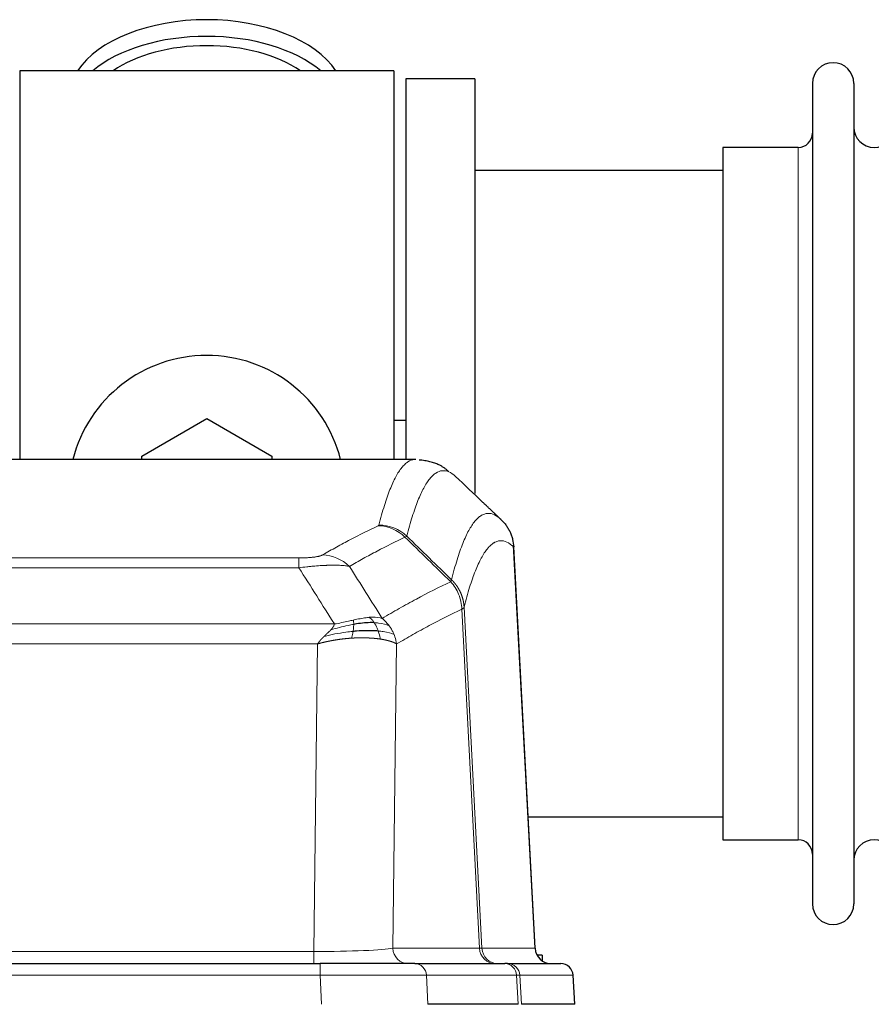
# Model space of a CAD drawing. Header units: millimetres. Extents: x 0 to 29700, y -16 to 21000.
# Tile 162 of 256: x 5336 to 5546, y 18711 to 18953. Entities that reach past the tile are written whole.
import ezdxf

# ---------------------------------------------------------------- set-up
doc = ezdxf.new("R2010")
doc.units = ezdxf.units.MM
doc.layers.add('1', color=7, linetype='Continuous', true_color=0xffffff)

msp = doc.modelspace()

# ---------------------------------------------------------------- linework, layer by layer
at = {"layer": '1', "color": 2, "linetype": 'Continuous', "lineweight": 25}
for p, q in [((5336.013, 18940.803), (5336.013, 18845.203)), ((5428.013, 18940.803), (5336.013, 18940.803)), ((5428.013, 18940.803), (5428.013, 18845.203)), ((5431.013, 18938.803), (5431.013, 18845.205)), ((5448.013, 18938.803), (5431.013, 18938.803)), ((5448.013, 18938.803), (5448.013, 18836.803)), ((5531.013, 18937.703), (5531.013, 18735.903)), ((5541.213, 18937.703), (5541.213, 18735.903)), ((5509.013, 18921.953), (5509.013, 18751.653)), ((5527.513, 18921.953), (5509.013, 18921.953)), ((5509.019, 18916.303), (5448.013, 18916.303)), ((5366.013, 18846.041), (5382.013, 18855.278)), ((5382.013, 18855.278), (5398.013, 18846.041)), ((5430.978, 18854.823), (5428.002, 18854.823)), ((5433.447, 18845.198), (5170.579, 18845.198)), ((5366.013, 18845.198), (5366.013, 18846.041)), ((5398.013, 18846.041), (5398.013, 18845.198)), ((5462.789, 18724.986), (5457.518, 18824.123)), ((5461.075, 18757.303), (5509.019, 18757.303)), ((5509.013, 18751.653), (5527.513, 18751.653)), ((5464.513, 18723.303), (5463.248, 18723.303)), ((5464.513, 18723.303), (5464.513, 18721.896)), ((5194.103, 18721.198), (5409.923, 18721.198)), ((5433.179, 18721.198), (5409.923, 18721.198)), ((5433.179, 18721.198), (5455.352, 18721.198)), ((5456.05, 18721.198), (5455.352, 18721.198)), ((5456.05, 18721.198), (5469.161, 18721.198)), ((5472.552, 18711.198), (5472.171, 18718.357)), ((5458.633, 18711.198), (5436.378, 18711.198)), ((5472.535, 18711.198), (5459.417, 18711.198))]:
    msp.add_line(p, q, dxfattribs=at)
at = {"layer": '1', "color": 4, "linetype": 'Continuous', "lineweight": 13}
for p, q in [((5527.513, 18921.953), (5527.513, 18751.653)), ((5462.777, 18724.989), (5457.529, 18823.684)), ((5199.342, 18820.991), (5404.684, 18820.991)), ((5404.684, 18818.575), (5404.684, 18820.991)), ((5404.684, 18818.575), (5199.342, 18818.575)), ((5449.129, 18724.989), (5444.778, 18808.381)), ((5445.334, 18808.857), (5449.71, 18724.989)), ((5190.61, 18804.744), (5413.416, 18804.744)), ((5409.303, 18799.846), (5194.723, 18799.846)), ((5408.335, 18724.163), (5409.303, 18799.846)), ((5428.735, 18799.836), (5427.777, 18724.989)), ((5195.692, 18724.163), (5408.335, 18724.163)), ((5408.335, 18721.198), (5408.335, 18724.163)), ((5427.777, 18724.989), (5449.129, 18724.989)), ((5449.71, 18724.989), (5462.777, 18724.989)), ((5409.923, 18721.198), (5409.923, 18718.355)), ((5409.923, 18718.355), (5194.103, 18718.355)), ((5410.216, 18711.198), (5409.923, 18718.355)), ((5458.259, 18718.355), (5436.085, 18718.355)), ((5436.085, 18718.355), (5436.378, 18711.198)), ((5458.633, 18711.198), (5458.259, 18718.355)), ((5472.155, 18718.355), (5459.044, 18718.355)), ((5459.044, 18718.355), (5459.417, 18711.198)), ((5472.535, 18711.198), (5472.155, 18718.355))]:
    msp.add_line(p, q, dxfattribs=at)
at = {"layer": '1', "color": 2, "linetype": 'Continuous', "lineweight": 25}
for centre, radius, start, end in [((5536.113, 18937.703), 5.1, 0, 180), ((5546.213, 18926.953), 5, 180, 0), ((5527.513, 18925.453), 3.5, 270, 0), ((5382.013, 18836.803), 34, 14.29875, 165.70125), ((5527.513, 18748.153), 3.5, 0, 90), ((5546.213, 18746.653), 5, 0, 180), ((5536.113, 18735.903), 5.1, 180, 0)]:
    msp.add_arc(centre, radius, start, end, dxfattribs=at)
for centre, major_axis, ratio, start_param, end_param in [((5382.013, 18933.873), (34, 0), 0.5735764, 0.3633693, 2.7782723), ((5382.013, 18929.777), (34, 0), 0.5735764, 0.6009523, 2.5406894), ((5382.013, 18929.777), (-30, 0), 0.5735764, 4.712389, 5.5877152), ((5382.013, 18929.777), (-30, 0), 0.5735764, 3.8370627, 4.712389), ((5466.769, 18725.198), (0, -4), 0.9993908, 4.7647489, 6.2831853), ((5469.161, 18718.198), (0, -3), 0.9993908, 1.6231562, 3.1415927)]:
    msp.add_ellipse(centre, major_axis=major_axis, ratio=ratio, start_param=start_param, end_param=end_param, dxfattribs=at)
at = {"layer": '1', "color": 4, "linetype": 'Continuous', "lineweight": 13}
for centre, major_axis, ratio, start_param, end_param in [((5424.193, 18818.981), (-4.281, 9.037), 0.9659395, 5.0815715, 5.8272089), ((5424.38, 18819.141), (-9.695, 2.45), 0.9931439, 4.2008878, 4.9582972), ((5410.531, 18811.835), (4.97, -8.677), 0.9635717, 1.8622888, 2.6052468), ((5408.414, 18725.198), (20.002, 0.052), 0.0517476, 4.708281, 6.0295934), ((5431.653, 18725.198), (0, 4), 0.9702957, 1.6231562, 3.1415927), ((5429.685, 18725.198), (-20.038, 0.208), 0.001459, 2.8976729, 3.1068244), ((5453.005, 18725.198), (0, -4), 0.9702957, 4.7647489, 6.2831853), ((5453.703, 18725.198), (0, -4), 0.9993908, 4.7647489, 6.2831853), ((5433.179, 18718.198), (0, -3), 0.9702957, 1.6231562, 3.1415927), ((5455.352, 18718.198), (0, -3), 0.9702957, 1.6231562, 3.1415927), ((5456.05, 18718.198), (0, -3), 0.9993908, 1.6231562, 3.1415927), ((5409.872, 18718.198), (27.018, 0.123), 0.0058026, 0.2445567, 1.5688664), ((5432.032, 18718.198), (27.029, 0.156), 0.000812, 0.0348973, 0.2440488)]:
    msp.add_ellipse(centre, major_axis=major_axis, ratio=ratio, start_param=start_param, end_param=end_param, dxfattribs=at)
for points, knots in [([(5424.38, 18829.077), (5424.818, 18830.816), (5425.708, 18834.012), (5426.629, 18836.647), (5427.331, 18838.412), (5427.567, 18838.965), (5428.043, 18840.001), (5428.282, 18840.484), (5429.008, 18841.827), (5429.499, 18842.582), (5430.123, 18843.349), (5430.248, 18843.494), (5430.499, 18843.765), (5430.877, 18844.146), (5431.26, 18844.448), (5432.031, 18844.945), (5432.644, 18845.169), (5433.267, 18845.198), (5433.36, 18845.198)], [0, 0, 0, 0, 0.1619105, 0.3238211, 0.3238211, 0.4047764, 0.4047764, 0.4857316, 0.4857316, 0.6476422, 0.6476422, 0.6881198, 0.6881198, 0.7285974, 0.8095527, 0.8095527, 0.9714633, 1, 1, 1, 1]), ([(5443.222, 18841.051), (5442.664, 18841.564), (5441.562, 18842.308), (5439.952, 18842.579), (5438.908, 18842.197), (5438.137, 18841.699), (5437.754, 18841.398), (5437.375, 18841.017), (5437.123, 18840.745), (5436.998, 18840.601), (5436.373, 18839.834), (5435.881, 18839.079), (5435.155, 18837.737), (5434.915, 18837.254), (5434.439, 18836.219), (5434.202, 18835.666), (5433.499, 18833.902), (5432.577, 18831.27), (5431.686, 18828.076), (5431.248, 18826.338)], [0, 0, 0, 0, 0.125, 0.25, 0.375, 0.375, 0.4375, 0.46875, 0.46875, 0.5, 0.5, 0.625, 0.625, 0.6875, 0.6875, 0.75, 0.75, 0.875, 1, 1, 1, 1]), ([(5442.245, 18815.623), (5442.3, 18815.846), (5442.356, 18816.066), (5442.468, 18816.503), (5442.637, 18817.15), (5443.032, 18818.613), (5443.376, 18819.785), (5444.069, 18822.019), (5445.009, 18824.706), (5446.468, 18827.864), (5447.472, 18829.386), (5448.046, 18830.079), (5448.11, 18830.153), (5448.238, 18830.298), (5448.43, 18830.508), (5448.882, 18830.951), (5449.273, 18831.248), (5449.602, 18831.45), (5449.668, 18831.489), (5449.8, 18831.56), (5449.998, 18831.661), (5450.463, 18831.848), (5450.866, 18831.926), (5451.677, 18831.973), (5452.775, 18831.743), (5453.902, 18830.929), (5454.474, 18830.375)], [0, 0, 0, 0, 0.015625, 0.015625, 0.03125, 0.0625, 0.125, 0.125, 0.25, 0.375, 0.5, 0.5, 0.515625, 0.515625, 0.53125, 0.5625, 0.625, 0.625, 0.640625, 0.640625, 0.65625, 0.6875, 0.75, 0.75, 0.875, 1, 1, 1, 1]), ([(5410.531, 18821.741), (5411.665, 18822.393), (5412.801, 18823.032), (5415.073, 18824.282), (5416.211, 18824.893), (5419.626, 18826.687), (5421.907, 18827.828), (5424.193, 18828.916)], [0, 0, 0, 0, 0.25, 0.25, 0.5, 0.5, 1, 1, 1, 1]), ([(5424.38, 18829.077), (5424.373, 18829.05), (5424.354, 18829.023), (5424.292, 18828.969), (5424.249, 18828.942), (5424.193, 18828.916)], [0, 0, 0, 0, 0.5, 0.5, 1, 1, 1, 1]), ([(5430.789, 18826.099), (5428.501, 18825.01), (5426.217, 18823.867), (5422.797, 18822.071), (5421.659, 18821.459), (5419.383, 18820.208), (5418.247, 18819.569), (5417.111, 18818.916)], [0, 0, 0, 0, 0.5, 0.5, 0.75, 0.75, 1, 1, 1, 1]), ([(5457.529, 18823.684), (5456.959, 18824.23), (5455.835, 18825.029), (5454.741, 18825.246), (5453.931, 18825.191), (5453.529, 18825.109), (5453.066, 18824.917), (5452.868, 18824.815), (5452.736, 18824.742), (5452.671, 18824.703), (5452.343, 18824.499), (5451.953, 18824.198), (5451.502, 18823.752), (5451.311, 18823.541), (5451.183, 18823.395), (5451.119, 18823.32), (5450.547, 18822.624), (5449.545, 18821.097), (5448.091, 18817.936), (5446.684, 18813.905), (5445.779, 18810.637), (5445.334, 18808.857)], [0, 0, 0, 0, 0.125, 0.25, 0.25, 0.3125, 0.34375, 0.359375, 0.359375, 0.375, 0.375, 0.4375, 0.46875, 0.484375, 0.484375, 0.5, 0.5, 0.625, 0.75, 0.875, 1, 1, 1, 1]), ([(5410.531, 18821.741), (5410.51, 18821.729), (5410.488, 18821.717), (5410.442, 18821.693), (5410.418, 18821.681), (5410.343, 18821.645), (5410.288, 18821.621), (5410.17, 18821.574), (5410.107, 18821.551), (5409.97, 18821.506), (5409.897, 18821.483), (5409.74, 18821.438), (5409.656, 18821.416), (5409.52, 18821.384), (5409.474, 18821.373), (5409.377, 18821.352), (5409.327, 18821.341), (5409.174, 18821.31), (5409.066, 18821.29), (5408.838, 18821.251), (5408.718, 18821.233), (5408.529, 18821.206), (5408.431, 18821.192), (5408.33, 18821.18), (5408.262, 18821.171), (5408.228, 18821.167), (5408.053, 18821.147), (5407.909, 18821.132), (5407.462, 18821.089), (5407.145, 18821.066), (5406.725, 18821.042), (5406.64, 18821.037), (5406.467, 18821.029), (5406.38, 18821.025), (5406.118, 18821.015), (5405.942, 18821.009), (5405.588, 18821), (5405.409, 18820.997), (5405.049, 18820.992), (5404.867, 18820.991), (5404.684, 18820.991)], [0, 0, 0, 0, 0.03125, 0.03125, 0.0625, 0.0625, 0.125, 0.125, 0.1875, 0.1875, 0.25, 0.25, 0.3125, 0.3125, 0.34375, 0.34375, 0.375, 0.375, 0.4375, 0.4375, 0.5, 0.5, 0.53125, 0.546875, 0.546875, 0.5625, 0.5625, 0.625, 0.625, 0.75, 0.75, 0.78125, 0.78125, 0.8125, 0.8125, 0.875, 0.875, 0.9375, 0.9375, 1, 1, 1, 1]), ([(5417.111, 18818.916), (5416.814, 18818.971), (5416.487, 18819.019), (5415.775, 18819.099), (5415.388, 18819.131), (5414.76, 18819.166), (5414.488, 18819.178), (5414.203, 18819.186), (5414.087, 18819.189), (5414.029, 18819.191), (5413.854, 18819.195), (5413.735, 18819.197), (5413.133, 18819.204), (5412.624, 18819.2), (5411.951, 18819.183), (5411.815, 18819.179), (5411.608, 18819.172), (5411.539, 18819.17), (5411.399, 18819.164), (5411.329, 18819.162), (5410.977, 18819.147), (5410.69, 18819.133), (5409.814, 18819.084), (5409.209, 18819.042), (5408.505, 18818.984), (5408.427, 18818.977), (5408.269, 18818.964), (5408.19, 18818.957), (5407.952, 18818.935), (5407.793, 18818.921), (5407.313, 18818.875), (5406.99, 18818.843), (5406.015, 18818.738), (5405.355, 18818.661), (5404.684, 18818.575)], [0, 0, 0, 0, 0.125, 0.125, 0.25, 0.25, 0.3125, 0.328125, 0.328125, 0.34375, 0.34375, 0.375, 0.375, 0.5, 0.5, 0.53125, 0.53125, 0.546875, 0.546875, 0.5625, 0.5625, 0.625, 0.625, 0.75, 0.75, 0.765625, 0.765625, 0.78125, 0.78125, 0.8125, 0.8125, 0.875, 0.875, 1, 1, 1, 1]), ([(5425.179, 18806.122), (5426.576, 18806.955), (5427.976, 18807.769), (5430.778, 18809.354), (5432.181, 18810.126), (5436.395, 18812.381), (5439.21, 18813.801), (5442.032, 18815.14)], [0, 0, 0, 0, 0.25, 0.25, 0.5, 0.5, 1, 1, 1, 1]), ([(5442.245, 18815.623), (5442.224, 18815.575), (5442.208, 18815.499), (5442.15, 18815.326), (5442.108, 18815.229), (5442.032, 18815.14)], [0, 0, 0, 0, 0.5, 0.5, 1, 1, 1, 1]), ([(5442.032, 18815.14), (5442.441, 18814.696), (5442.814, 18814.211), (5443.472, 18813.173), (5443.758, 18812.621), (5444.229, 18811.469), (5444.415, 18810.868), (5444.679, 18809.64), (5444.756, 18809.012), (5444.778, 18808.381)], [0, 0, 0, 0, 0.25, 0.25, 0.5, 0.5, 0.75, 0.75, 1, 1, 1, 1]), ([(5442.245, 18815.623), (5442.257, 18815.611), (5442.283, 18815.587), (5442.32, 18815.549), (5442.359, 18815.511), (5442.397, 18815.473), (5442.435, 18815.434), (5442.474, 18815.395), (5442.512, 18815.355), (5442.551, 18815.315), (5442.589, 18815.274), (5442.628, 18815.232), (5442.667, 18815.19), (5442.706, 18815.148), (5442.745, 18815.104), (5442.784, 18815.061), (5442.823, 18815.016), (5442.862, 18814.972), (5442.902, 18814.926), (5442.941, 18814.88), (5442.98, 18814.834), (5443.019, 18814.786), (5443.058, 18814.739), (5443.098, 18814.69), (5443.137, 18814.641), (5443.176, 18814.592), (5443.215, 18814.542), (5443.254, 18814.491), (5443.293, 18814.44), (5443.332, 18814.388), (5443.371, 18814.335), (5443.41, 18814.282), (5443.449, 18814.228), (5443.488, 18814.174), (5443.526, 18814.119), (5443.565, 18814.063), (5443.603, 18814.007), (5443.641, 18813.95), (5443.679, 18813.893), (5443.717, 18813.834), (5443.755, 18813.776), (5443.793, 18813.716), (5443.83, 18813.656), (5443.868, 18813.595), (5443.905, 18813.534), (5443.942, 18813.472), (5443.978, 18813.409), (5444.015, 18813.346), (5444.051, 18813.282), (5444.087, 18813.217), (5444.123, 18813.152), (5444.158, 18813.086), (5444.193, 18813.019), (5444.228, 18812.952), (5444.263, 18812.884), (5444.297, 18812.816), (5444.331, 18812.746), (5444.365, 18812.676), (5444.398, 18812.606), (5444.433, 18812.53), (5444.47, 18812.448), (5444.508, 18812.361), (5444.546, 18812.273), (5444.583, 18812.185), (5444.619, 18812.097), (5444.654, 18812.009), (5444.688, 18811.92), (5444.721, 18811.831), (5444.754, 18811.741), (5444.786, 18811.651), (5444.816, 18811.561), (5444.846, 18811.471), (5444.876, 18811.38), (5444.904, 18811.289), (5444.931, 18811.198), (5444.958, 18811.107), (5444.984, 18811.015), (5445.009, 18810.923), (5445.033, 18810.831), (5445.056, 18810.739), (5445.078, 18810.646), (5445.1, 18810.553), (5445.12, 18810.46), (5445.14, 18810.367), (5445.159, 18810.274), (5445.176, 18810.18), (5445.193, 18810.087), (5445.21, 18809.993), (5445.225, 18809.899), (5445.239, 18809.805), (5445.253, 18809.71), (5445.265, 18809.616), (5445.277, 18809.521), (5445.288, 18809.427), (5445.298, 18809.332), (5445.307, 18809.237), (5445.315, 18809.142), (5445.322, 18809.047), (5445.329, 18808.952), (5445.332, 18808.889), (5445.334, 18808.857)], [0, 0, 0, 0, 0.0069372, 0.0139334, 0.0209887, 0.028103, 0.0352764, 0.0425088, 0.0498003, 0.0571509, 0.0645605, 0.0720292, 0.0795569, 0.0871437, 0.0947896, 0.1024945, 0.1102584, 0.1180815, 0.1259636, 0.1339048, 0.141905, 0.1499643, 0.1580827, 0.1662601, 0.1744966, 0.1827922, 0.1911468, 0.1995605, 0.2080333, 0.2165651, 0.225156, 0.233806, 0.2425151, 0.2512832, 0.2601104, 0.2689967, 0.277942, 0.2869465, 0.29601, 0.3051325, 0.3143142, 0.3235549, 0.3328547, 0.3422136, 0.3516315, 0.3611085, 0.3706446, 0.3802398, 0.3898941, 0.3996074, 0.4093798, 0.4192113, 0.4291019, 0.4390515, 0.4490602, 0.459128, 0.4692549, 0.4794409, 0.4896859, 0.4999901, 0.5124905, 0.524991, 0.5374914, 0.5499918, 0.5624922, 0.5749926, 0.587493, 0.5999934, 0.6124937, 0.6249941, 0.6374944, 0.6499948, 0.6624951, 0.6749954, 0.6874957, 0.699996, 0.7124963, 0.7249966, 0.7374968, 0.7499971, 0.7624973, 0.7749976, 0.7874978, 0.799998, 0.8124982, 0.8249984, 0.8374986, 0.8499988, 0.8624989, 0.8749991, 0.8874992, 0.8999993, 0.9124995, 0.9249996, 0.9374997, 0.9499998, 0.9624998, 0.9749999, 0.9875, 1, 1, 1, 1]), ([(5444.778, 18808.381), (5442.092, 18807.106), (5439.412, 18805.756), (5435.401, 18803.62), (5434.066, 18802.889), (5431.398, 18801.39), (5430.066, 18800.622), (5428.735, 18799.836)], [0, 0, 0, 0, 0.5, 0.5, 0.75, 0.75, 1, 1, 1, 1]), ([(5445.334, 18808.857), (5445.334, 18808.856), (5445.332, 18808.851), (5445.329, 18808.841), (5445.322, 18808.824), (5445.31, 18808.801), (5445.291, 18808.771), (5445.263, 18808.734), (5445.221, 18808.69), (5445.177, 18808.652), (5445.139, 18808.622), (5445.113, 18808.603), (5445.087, 18808.584), (5445.06, 18808.565), (5445.033, 18808.546), (5445.005, 18808.528), (5444.977, 18808.509), (5444.949, 18808.49), (5444.92, 18808.472), (5444.891, 18808.453), (5444.863, 18808.435), (5444.834, 18808.417), (5444.806, 18808.399), (5444.787, 18808.387), (5444.778, 18808.381)], [0, 0, 0, 0, 0.0092499, 0.0337179, 0.073404, 0.128308, 0.1984299, 0.2837694, 0.3843264, 0.5001005, 0.5424888, 0.5838484, 0.6241794, 0.6634821, 0.7017567, 0.7390032, 0.7752221, 0.8104134, 0.8445775, 0.8777146, 0.909825, 0.9409091, 0.9709673, 1, 1, 1, 1]), ([(5418.034, 18805.688), (5417.673, 18805.607), (5417.306, 18805.524), (5415.812, 18805.19), (5414.636, 18804.933), (5413.416, 18804.744)], [0, 0, 0, 0, 0.25, 0.25, 1, 1, 1, 1]), ([(5422.003, 18806.383), (5421.854, 18806.37), (5421.702, 18806.355), (5421.088, 18806.284), (5420.608, 18806.209), (5419.614, 18806.028), (5419.1, 18805.921), (5418.393, 18805.767), (5418.214, 18805.728), (5418.034, 18805.688)], [0, 0, 0, 0, 0.125, 0.125, 0.5, 0.5, 0.875, 0.875, 1, 1, 1, 1]), ([(5418.184, 18804.655), (5418.186, 18804.779), (5418.184, 18804.895), (5418.171, 18805.16), (5418.155, 18805.297), (5418.107, 18805.526), (5418.074, 18805.619), (5418.034, 18805.688)], [0, 0, 0, 0, 0.25, 0.25, 0.625, 0.625, 1, 1, 1, 1]), ([(5425.179, 18806.122), (5424.486, 18806.346), (5423.719, 18806.44), (5422.592, 18806.425), (5422.302, 18806.409), (5422.003, 18806.383)], [0, 0, 0, 0, 0.75, 0.75, 1, 1, 1, 1]), ([(5423.228, 18805.061), (5423.129, 18805.211), (5423.027, 18805.352), (5422.771, 18805.681), (5422.613, 18805.855), (5422.303, 18806.155), (5422.149, 18806.282), (5422.003, 18806.383)], [0, 0, 0, 0, 0.25, 0.25, 0.625, 0.625, 1, 1, 1, 1]), ([(5426.886, 18804.315), (5426.187, 18804.646), (5425.316, 18804.871), (5423.956, 18805.022), (5423.599, 18805.048), (5423.228, 18805.061)], [0, 0, 0, 0, 0.75, 0.75, 1, 1, 1, 1]), ([(5424.213, 18802.998), (5424.182, 18803.089), (5424.15, 18803.18), (5424.016, 18803.543), (5423.903, 18803.816), (5423.653, 18804.341), (5423.517, 18804.594), (5423.326, 18804.909), (5423.277, 18804.986), (5423.228, 18805.061)], [0, 0, 0, 0, 0.125, 0.125, 0.5, 0.5, 0.875, 0.875, 1, 1, 1, 1]), ([(5426.886, 18804.315), (5426.763, 18804.481), (5426.635, 18804.644), (5426.302, 18805.041), (5426.092, 18805.271), (5425.65, 18805.711), (5425.419, 18805.922), (5425.179, 18806.122)], [0, 0, 0, 0, 0.25, 0.25, 0.625, 0.625, 1, 1, 1, 1]), ([(5410.874, 18801.682), (5410.888, 18801.696), (5410.916, 18801.723), (5410.958, 18801.763), (5410.998, 18801.803), (5411.038, 18801.841), (5411.076, 18801.877), (5411.114, 18801.913), (5411.15, 18801.948), (5411.185, 18801.982), (5411.219, 18802.014), (5411.253, 18802.046), (5411.285, 18802.076), (5411.316, 18802.106), (5411.346, 18802.134), (5411.375, 18802.161), (5411.403, 18802.188), (5411.429, 18802.213), (5411.455, 18802.237), (5411.48, 18802.26), (5411.504, 18802.282), (5411.526, 18802.303), (5411.548, 18802.324), (5411.568, 18802.343), (5411.588, 18802.361), (5411.606, 18802.378), (5411.623, 18802.394), (5411.64, 18802.409), (5411.655, 18802.424), (5411.669, 18802.437), (5411.682, 18802.449), (5411.694, 18802.46), (5411.705, 18802.47), (5411.715, 18802.48), (5411.724, 18802.488), (5411.732, 18802.495), (5411.739, 18802.501), (5411.745, 18802.507), (5411.749, 18802.511), (5411.762, 18802.523), (5411.783, 18802.543), (5411.811, 18802.57), (5411.84, 18802.597), (5411.868, 18802.624), (5411.896, 18802.651), (5411.924, 18802.678), (5411.951, 18802.704), (5411.978, 18802.73), (5412.005, 18802.755), (5412.031, 18802.781), (5412.057, 18802.806), (5412.083, 18802.831), (5412.108, 18802.856), (5412.133, 18802.88), (5412.158, 18802.905), (5412.182, 18802.929), (5412.206, 18802.952), (5412.23, 18802.976), (5412.253, 18802.999), (5412.276, 18803.022), (5412.299, 18803.045), (5412.321, 18803.068), (5412.343, 18803.09), (5412.365, 18803.112), (5412.386, 18803.134), (5412.407, 18803.156), (5412.428, 18803.177), (5412.448, 18803.198), (5412.468, 18803.219), (5412.488, 18803.24), (5412.507, 18803.26), (5412.526, 18803.28), (5412.539, 18803.294), (5412.545, 18803.301)], [0, 0, 0, 0, 0.0247661, 0.0489206, 0.0724636, 0.0953949, 0.1177147, 0.1394229, 0.1605195, 0.1810045, 0.2008779, 0.2201398, 0.23879, 0.2568287, 0.2742558, 0.2910713, 0.3072753, 0.3228676, 0.3378484, 0.3522176, 0.3659752, 0.3791212, 0.3916556, 0.4035785, 0.4148897, 0.4255894, 0.4356775, 0.445154, 0.454019, 0.4622723, 0.4699141, 0.4769443, 0.4833629, 0.48917, 0.4943654, 0.4989493, 0.5029216, 0.5062824, 0.5090316, 0.5111692, 0.5284651, 0.5456049, 0.5625886, 0.5794163, 0.5960881, 0.612604, 0.6289642, 0.6451687, 0.6612176, 0.6771111, 0.6928491, 0.7084319, 0.7238594, 0.7391318, 0.7542492, 0.7692118, 0.7840195, 0.7986726, 0.8131712, 0.8275153, 0.8417051, 0.8557408, 0.8696224, 0.8833501, 0.8969241, 0.9103445, 0.9236114, 0.936725, 0.9496856, 0.9624932, 0.975148, 0.9876502, 1, 1, 1, 1]), ([(5418.015, 18802.913), (5417.437, 18802.859), (5416.85, 18802.794), (5414.476, 18802.481), (5412.646, 18802.134), (5410.874, 18801.682)], [0, 0, 0, 0, 0.25, 0.25, 1, 1, 1, 1]), ([(5412.545, 18803.301), (5412.553, 18803.309), (5412.569, 18803.326), (5412.593, 18803.352), (5412.616, 18803.378), (5412.639, 18803.403), (5412.662, 18803.429), (5412.684, 18803.454), (5412.706, 18803.479), (5412.728, 18803.504), (5412.749, 18803.529), (5412.77, 18803.554), (5412.791, 18803.578), (5412.811, 18803.603), (5412.831, 18803.627), (5412.85, 18803.651), (5412.87, 18803.675), (5412.889, 18803.699), (5412.907, 18803.723), (5412.926, 18803.747), (5412.944, 18803.77), (5412.961, 18803.794), (5412.979, 18803.817), (5412.996, 18803.84), (5413.012, 18803.864), (5413.029, 18803.886), (5413.045, 18803.909), (5413.06, 18803.932), (5413.076, 18803.955), (5413.091, 18803.977), (5413.106, 18804), (5413.12, 18804.022), (5413.134, 18804.044), (5413.148, 18804.066), (5413.161, 18804.088), (5413.174, 18804.11), (5413.187, 18804.131), (5413.199, 18804.153), (5413.211, 18804.174), (5413.223, 18804.195), (5413.234, 18804.217), (5413.245, 18804.238), (5413.256, 18804.259), (5413.266, 18804.279), (5413.276, 18804.3), (5413.286, 18804.321), (5413.295, 18804.341), (5413.304, 18804.361), (5413.313, 18804.382), (5413.322, 18804.402), (5413.33, 18804.422), (5413.337, 18804.442), (5413.345, 18804.461), (5413.352, 18804.481), (5413.359, 18804.501), (5413.365, 18804.52), (5413.371, 18804.539), (5413.377, 18804.559), (5413.382, 18804.578), (5413.387, 18804.597), (5413.392, 18804.615), (5413.396, 18804.634), (5413.401, 18804.653), (5413.404, 18804.671), (5413.408, 18804.69), (5413.411, 18804.708), (5413.414, 18804.726), (5413.415, 18804.738), (5413.416, 18804.744)], [0, 0, 0, 0, 0.0185022, 0.0368847, 0.0551481, 0.073293, 0.0913199, 0.1092294, 0.1270222, 0.1446988, 0.1622598, 0.1797059, 0.1970378, 0.2142561, 0.2313614, 0.2483544, 0.265236, 0.2820066, 0.2986672, 0.3152184, 0.331661, 0.3479958, 0.3642235, 0.380345, 0.3963611, 0.4122725, 0.4280803, 0.4437851, 0.459388, 0.4748898, 0.4902915, 0.5055939, 0.5207981, 0.535905, 0.5509156, 0.565831, 0.5806521, 0.5953801, 0.6100159, 0.6245607, 0.6390157, 0.6533819, 0.6676604, 0.6818526, 0.6959596, 0.7099825, 0.7239227, 0.7377815, 0.75156, 0.7652597, 0.7788818, 0.7924277, 0.8058989, 0.8192966, 0.8326224, 0.8458776, 0.8590638, 0.8721825, 0.8852351, 0.8982233, 0.9111485, 0.9240124, 0.9368166, 0.9495628, 0.9622525, 0.9748874, 0.9874694, 1, 1, 1, 1]), ([(5418.184, 18804.655), (5417.727, 18804.577), (5417.263, 18804.489), (5415.392, 18804.099), (5413.956, 18803.723), (5412.545, 18803.301)], [0, 0, 0, 0, 0.25, 0.25, 1, 1, 1, 1]), ([(5417.701, 18801.262), (5417.734, 18801.425), (5417.773, 18801.611), (5417.855, 18802.013), (5417.898, 18802.23), (5417.965, 18802.605), (5417.991, 18802.758), (5418.015, 18802.913)], [0, 0, 0, 0, 0.375, 0.375, 0.75, 0.75, 1, 1, 1, 1]), ([(5418.015, 18802.913), (5418.027, 18802.99), (5418.039, 18803.068), (5418.084, 18803.378), (5418.113, 18803.609), (5418.156, 18804.054), (5418.171, 18804.267), (5418.182, 18804.529), (5418.183, 18804.593), (5418.184, 18804.655)], [0, 0, 0, 0, 0.125, 0.125, 0.5, 0.5, 0.875, 0.875, 1, 1, 1, 1]), ([(5428.096, 18802.174), (5427.484, 18802.46), (5426.588, 18802.7), (5425.058, 18802.917), (5424.648, 18802.962), (5424.213, 18802.998)], [0, 0, 0, 0, 0.75, 0.75, 1, 1, 1, 1]), ([(5424.703, 18801.037), (5424.632, 18801.437), (5424.533, 18801.931), (5424.331, 18802.637), (5424.275, 18802.817), (5424.213, 18802.998)], [0, 0, 0, 0, 0.75, 0.75, 1, 1, 1, 1]), ([(5428.096, 18802.174), (5428.057, 18802.269), (5428.017, 18802.363), (5427.849, 18802.735), (5427.71, 18803.01), (5427.407, 18803.547), (5427.242, 18803.808), (5427.007, 18804.148), (5426.947, 18804.232), (5426.886, 18804.315)], [0, 0, 0, 0, 0.125, 0.125, 0.5, 0.5, 0.875, 0.875, 1, 1, 1, 1]), ([(5409.303, 18799.846), (5409.308, 18799.854), (5409.319, 18799.871), (5409.335, 18799.897), (5409.352, 18799.923), (5409.369, 18799.949), (5409.386, 18799.975), (5409.404, 18800.002), (5409.422, 18800.029), (5409.441, 18800.056), (5409.46, 18800.083), (5409.48, 18800.111), (5409.499, 18800.138), (5409.52, 18800.166), (5409.54, 18800.195), (5409.561, 18800.223), (5409.582, 18800.252), (5409.604, 18800.281), (5409.626, 18800.31), (5409.649, 18800.339), (5409.672, 18800.369), (5409.695, 18800.398), (5409.719, 18800.428), (5409.743, 18800.459), (5409.768, 18800.489), (5409.793, 18800.52), (5409.818, 18800.551), (5409.844, 18800.582), (5409.87, 18800.613), (5409.896, 18800.645), (5409.923, 18800.676), (5409.95, 18800.708), (5409.978, 18800.74), (5410.006, 18800.773), (5410.035, 18800.805), (5410.063, 18800.838), (5410.093, 18800.871), (5410.122, 18800.904), (5410.152, 18800.938), (5410.183, 18800.971), (5410.214, 18801.005), (5410.245, 18801.039), (5410.276, 18801.073), (5410.308, 18801.108), (5410.341, 18801.142), (5410.374, 18801.177), (5410.407, 18801.212), (5410.44, 18801.247), (5410.474, 18801.282), (5410.509, 18801.318), (5410.543, 18801.353), (5410.579, 18801.389), (5410.614, 18801.425), (5410.65, 18801.462), (5410.686, 18801.498), (5410.723, 18801.535), (5410.76, 18801.571), (5410.798, 18801.608), (5410.836, 18801.645), (5410.861, 18801.67), (5410.874, 18801.682)], [0, 0, 0, 0, 0.0121901, 0.0245516, 0.0370849, 0.0497905, 0.0626689, 0.0757204, 0.0889455, 0.1023447, 0.1159182, 0.1296666, 0.14359, 0.1576889, 0.1719636, 0.1864145, 0.2010418, 0.2158458, 0.2308268, 0.2459852, 0.261321, 0.2768347, 0.2925265, 0.3083966, 0.3244452, 0.3406727, 0.357079, 0.3736646, 0.3904296, 0.4073742, 0.4244986, 0.4418029, 0.4592875, 0.4769523, 0.4947976, 0.5128236, 0.5310305, 0.5494183, 0.5679872, 0.5867374, 0.605669, 0.6247822, 0.644077, 0.6635537, 0.6832123, 0.7030529, 0.7230758, 0.7432809, 0.7636685, 0.7842385, 0.8049912, 0.8259267, 0.8470449, 0.8683461, 0.8898303, 0.9114976, 0.9333482, 0.955382, 0.9775993, 1, 1, 1, 1]), ([(5417.701, 18801.262), (5417.679, 18801.261), (5417.636, 18801.258), (5417.571, 18801.254), (5417.506, 18801.25), (5417.441, 18801.245), (5417.376, 18801.241), (5417.31, 18801.236), (5417.245, 18801.231), (5417.18, 18801.226), (5417.115, 18801.221), (5417.05, 18801.216), (5416.985, 18801.211), (5416.92, 18801.206), (5416.854, 18801.2), (5416.789, 18801.195), (5416.724, 18801.189), (5416.659, 18801.183), (5416.594, 18801.177), (5416.528, 18801.171), (5416.463, 18801.165), (5416.398, 18801.159), (5416.333, 18801.153), (5416.267, 18801.147), (5416.202, 18801.14), (5416.137, 18801.133), (5416.072, 18801.127), (5416.006, 18801.12), (5415.941, 18801.113), (5415.876, 18801.106), (5415.811, 18801.099), (5415.746, 18801.092), (5415.68, 18801.084), (5415.615, 18801.077), (5415.55, 18801.07), (5415.485, 18801.062), (5415.42, 18801.054), (5415.354, 18801.046), (5415.289, 18801.039), (5415.224, 18801.03), (5415.159, 18801.022), (5415.094, 18801.014), (5415.029, 18801.006), (5414.964, 18800.997), (5414.899, 18800.989), (5414.834, 18800.98), (5414.769, 18800.972), (5414.704, 18800.963), (5414.639, 18800.954), (5414.574, 18800.945), (5414.509, 18800.936), (5414.445, 18800.926), (5414.38, 18800.917), (5414.315, 18800.908), (5414.25, 18800.898), (5414.185, 18800.888), (5414.121, 18800.879), (5414.056, 18800.869), (5413.991, 18800.859), (5413.927, 18800.849), (5413.862, 18800.839), (5413.798, 18800.829), (5413.733, 18800.818), (5413.669, 18800.808), (5413.605, 18800.797), (5413.54, 18800.787), (5413.476, 18800.776), (5413.412, 18800.765), (5413.347, 18800.754), (5413.283, 18800.743), (5413.219, 18800.732), (5413.155, 18800.721), (5413.091, 18800.71), (5413.027, 18800.698), (5412.963, 18800.687), (5412.899, 18800.675), (5412.835, 18800.664), (5412.771, 18800.652), (5412.708, 18800.64), (5412.644, 18800.628), (5412.58, 18800.616), (5412.517, 18800.604), (5412.453, 18800.592), (5412.39, 18800.579), (5412.326, 18800.567), (5412.263, 18800.554), (5412.2, 18800.542), (5412.136, 18800.529), (5412.073, 18800.516), (5412.01, 18800.503), (5411.947, 18800.49), (5411.884, 18800.477), (5411.821, 18800.464), (5411.758, 18800.451), (5411.695, 18800.437), (5411.633, 18800.424), (5411.57, 18800.41), (5411.507, 18800.397), (5411.445, 18800.383), (5411.382, 18800.369), (5411.32, 18800.355), (5411.258, 18800.341), (5411.195, 18800.327), (5411.133, 18800.313), (5411.071, 18800.299), (5411.009, 18800.284), (5410.947, 18800.27), (5410.885, 18800.255), (5410.823, 18800.241), (5410.761, 18800.226), (5410.7, 18800.211), (5410.638, 18800.196), (5410.577, 18800.181), (5410.515, 18800.166), (5410.454, 18800.151), (5410.393, 18800.136), (5410.331, 18800.12), (5410.27, 18800.105), (5410.209, 18800.089), (5410.148, 18800.074), (5410.087, 18800.058), (5410.026, 18800.042), (5409.966, 18800.026), (5409.905, 18800.01), (5409.844, 18799.994), (5409.784, 18799.978), (5409.724, 18799.962), (5409.663, 18799.946), (5409.603, 18799.929), (5409.543, 18799.913), (5409.483, 18799.896), (5409.423, 18799.879), (5409.363, 18799.863), (5409.323, 18799.852), (5409.303, 18799.846)], [0, 0, 0, 0, 0.0081592, 0.0163092, 0.0244501, 0.0325819, 0.0407045, 0.0488181, 0.0569225, 0.0650178, 0.0731041, 0.0811812, 0.0892493, 0.0973083, 0.1053581, 0.113399, 0.1214307, 0.1294534, 0.137467, 0.1454716, 0.1534671, 0.1614536, 0.169431, 0.1773994, 0.1853588, 0.1933091, 0.2012504, 0.2091827, 0.217106, 0.2250203, 0.2329256, 0.2408219, 0.2487092, 0.2565875, 0.2644568, 0.2723172, 0.2801686, 0.288011, 0.2958444, 0.303669, 0.3114845, 0.3192911, 0.3270888, 0.3348775, 0.3426574, 0.3504282, 0.3581902, 0.3659433, 0.3736874, 0.3814227, 0.389149, 0.3968665, 0.4045751, 0.4122748, 0.4199656, 0.4276476, 0.4353206, 0.4429849, 0.4506403, 0.4582868, 0.4659245, 0.4735534, 0.4811734, 0.4887846, 0.496387, 0.5039805, 0.5115653, 0.5191413, 0.5267084, 0.5342668, 0.5418164, 0.5493572, 0.5568893, 0.5644125, 0.5719271, 0.5794328, 0.5869298, 0.5944181, 0.6018976, 0.6093684, 0.6168305, 0.6242839, 0.6317285, 0.6391644, 0.6465917, 0.6540102, 0.6614201, 0.6688212, 0.6762137, 0.6835975, 0.6909727, 0.6983392, 0.705697, 0.7130462, 0.7203868, 0.7277187, 0.735042, 0.7423567, 0.7496628, 0.7569603, 0.7642491, 0.7715294, 0.7788011, 0.7860642, 0.7933187, 0.8005646, 0.807802, 0.8150309, 0.8222512, 0.8294629, 0.8366661, 0.8438608, 0.851047, 0.8582246, 0.8653938, 0.8725544, 0.8797065, 0.8868502, 0.8939854, 0.9011121, 0.9082303, 0.9153401, 0.9224414, 0.9295343, 0.9366187, 0.9436947, 0.9507623, 0.9578214, 0.9648722, 0.9719145, 0.9789485, 0.985974, 0.9929912, 1, 1, 1, 1]), ([(5424.703, 18801.037), (5424.689, 18801.039), (5424.659, 18801.043), (5424.615, 18801.05), (5424.571, 18801.056), (5424.526, 18801.062), (5424.482, 18801.069), (5424.437, 18801.075), (5424.393, 18801.081), (5424.348, 18801.087), (5424.303, 18801.093), (5424.258, 18801.098), (5424.213, 18801.104), (5424.167, 18801.11), (5424.122, 18801.115), (5424.077, 18801.121), (5424.031, 18801.126), (5423.985, 18801.132), (5423.94, 18801.137), (5423.894, 18801.142), (5423.848, 18801.148), (5423.802, 18801.153), (5423.756, 18801.158), (5423.71, 18801.163), (5423.664, 18801.168), (5423.617, 18801.172), (5423.571, 18801.177), (5423.524, 18801.182), (5423.478, 18801.186), (5423.431, 18801.191), (5423.385, 18801.195), (5423.338, 18801.2), (5423.291, 18801.204), (5423.244, 18801.209), (5423.197, 18801.213), (5423.15, 18801.217), (5423.103, 18801.221), (5423.056, 18801.225), (5423.008, 18801.229), (5422.961, 18801.233), (5422.914, 18801.237), (5422.866, 18801.24), (5422.819, 18801.244), (5422.771, 18801.247), (5422.724, 18801.251), (5422.676, 18801.254), (5422.628, 18801.258), (5422.58, 18801.261), (5422.532, 18801.264), (5422.485, 18801.268), (5422.437, 18801.271), (5422.389, 18801.274), (5422.341, 18801.277), (5422.292, 18801.28), (5422.244, 18801.282), (5422.196, 18801.285), (5422.148, 18801.288), (5422.1, 18801.29), (5422.051, 18801.293), (5422.003, 18801.295), (5421.954, 18801.298), (5421.906, 18801.3), (5421.857, 18801.303), (5421.809, 18801.305), (5421.76, 18801.307), (5421.712, 18801.309), (5421.663, 18801.311), (5421.614, 18801.313), (5421.566, 18801.315), (5421.517, 18801.317), (5421.468, 18801.318), (5421.419, 18801.32), (5421.371, 18801.322), (5421.322, 18801.323), (5421.273, 18801.325), (5421.224, 18801.326), (5421.175, 18801.328), (5421.126, 18801.329), (5421.077, 18801.33), (5421.028, 18801.331), (5420.979, 18801.332), (5420.93, 18801.333), (5420.881, 18801.334), (5420.832, 18801.335), (5420.783, 18801.336), (5420.734, 18801.337), (5420.685, 18801.338), (5420.636, 18801.338), (5420.587, 18801.339), (5420.538, 18801.339), (5420.488, 18801.34), (5420.439, 18801.34), (5420.39, 18801.34), (5420.341, 18801.341), (5420.292, 18801.341), (5420.243, 18801.341), (5420.193, 18801.341), (5420.144, 18801.341), (5420.095, 18801.341), (5420.046, 18801.341), (5419.997, 18801.341), (5419.948, 18801.34), (5419.898, 18801.34), (5419.849, 18801.34), (5419.8, 18801.339), (5419.751, 18801.339), (5419.702, 18801.338), (5419.652, 18801.337), (5419.603, 18801.337), (5419.554, 18801.336), (5419.505, 18801.335), (5419.456, 18801.334), (5419.407, 18801.333), (5419.358, 18801.332), (5419.309, 18801.331), (5419.26, 18801.33), (5419.21, 18801.329), (5419.161, 18801.328), (5419.112, 18801.326), (5419.063, 18801.325), (5419.014, 18801.324), (5418.965, 18801.322), (5418.916, 18801.32), (5418.867, 18801.319), (5418.819, 18801.317), (5418.77, 18801.315), (5418.721, 18801.314), (5418.672, 18801.312), (5418.623, 18801.31), (5418.574, 18801.308), (5418.525, 18801.306), (5418.477, 18801.304), (5418.428, 18801.302), (5418.379, 18801.299), (5418.331, 18801.297), (5418.282, 18801.295), (5418.233, 18801.292), (5418.185, 18801.29), (5418.136, 18801.288), (5418.088, 18801.285), (5418.039, 18801.282), (5417.991, 18801.28), (5417.942, 18801.277), (5417.894, 18801.274), (5417.846, 18801.271), (5417.797, 18801.268), (5417.749, 18801.265), (5417.717, 18801.263), (5417.701, 18801.262)], [0, 0, 0, 0, 0.0076941, 0.0153765, 0.0230472, 0.0307061, 0.0383534, 0.045989, 0.0536129, 0.061225, 0.0688255, 0.0764143, 0.0839914, 0.0915567, 0.0991104, 0.1066524, 0.1141827, 0.1217013, 0.1292082, 0.1367034, 0.1441869, 0.1516588, 0.1591189, 0.1665674, 0.1740041, 0.1814292, 0.1888426, 0.1962444, 0.2036344, 0.2110128, 0.2183794, 0.2257344, 0.2330778, 0.2404094, 0.2477294, 0.2550377, 0.2623343, 0.2696193, 0.2768926, 0.2841542, 0.2914041, 0.2986424, 0.305869, 0.313084, 0.3202872, 0.3274789, 0.3346588, 0.3418271, 0.3489838, 0.3561287, 0.3632621, 0.3703837, 0.3774937, 0.3845921, 0.3916788, 0.3987539, 0.4058173, 0.412869, 0.4199092, 0.4269376, 0.4339544, 0.4409596, 0.4479532, 0.454935, 0.4619053, 0.4688639, 0.4758109, 0.4827462, 0.4896699, 0.496582, 0.5034825, 0.5103713, 0.5172485, 0.524114, 0.5309679, 0.5378102, 0.5446409, 0.55146, 0.5582674, 0.5650632, 0.5718474, 0.57862, 0.5853809, 0.5921303, 0.598868, 0.6055941, 0.6123087, 0.6190116, 0.6257029, 0.6323825, 0.6390506, 0.6457071, 0.652352, 0.6589853, 0.665607, 0.672217, 0.6788155, 0.6854024, 0.6919777, 0.6985414, 0.7050935, 0.7116341, 0.718163, 0.7246804, 0.7311862, 0.7376804, 0.744163, 0.750634, 0.7570935, 0.7635413, 0.7699776, 0.7764024, 0.7828155, 0.7892171, 0.7956072, 0.8019856, 0.8083525, 0.8147079, 0.8210516, 0.8273839, 0.8337045, 0.8400136, 0.8463112, 0.8525972, 0.8588716, 0.8651345, 0.8713859, 0.8776257, 0.8838539, 0.8900706, 0.8962758, 0.9024695, 0.9086516, 0.9148221, 0.9209812, 0.9271287, 0.9332646, 0.9393891, 0.945502, 0.9516034, 0.9576933, 0.9637717, 0.9698385, 0.9758938, 0.9819376, 0.9879699, 0.9939907, 1, 1, 1, 1]), ([(5428.735, 18799.836), (5428.729, 18799.839), (5428.717, 18799.847), (5428.699, 18799.858), (5428.681, 18799.87), (5428.663, 18799.881), (5428.644, 18799.892), (5428.625, 18799.903), (5428.606, 18799.914), (5428.587, 18799.925), (5428.568, 18799.936), (5428.548, 18799.947), (5428.529, 18799.958), (5428.509, 18799.969), (5428.489, 18799.98), (5428.469, 18799.991), (5428.449, 18800.001), (5428.428, 18800.012), (5428.408, 18800.022), (5428.387, 18800.033), (5428.366, 18800.043), (5428.345, 18800.054), (5428.324, 18800.064), (5428.303, 18800.074), (5428.282, 18800.084), (5428.26, 18800.094), (5428.239, 18800.104), (5428.217, 18800.115), (5428.195, 18800.124), (5428.173, 18800.134), (5428.151, 18800.144), (5428.129, 18800.154), (5428.107, 18800.164), (5428.084, 18800.174), (5428.062, 18800.183), (5428.039, 18800.193), (5428.016, 18800.202), (5427.993, 18800.212), (5427.97, 18800.221), (5427.947, 18800.23), (5427.924, 18800.24), (5427.901, 18800.249), (5427.878, 18800.258), (5427.854, 18800.267), (5427.831, 18800.276), (5427.807, 18800.285), (5427.784, 18800.294), (5427.76, 18800.303), (5427.736, 18800.312), (5427.712, 18800.321), (5427.688, 18800.33), (5427.664, 18800.338), (5427.64, 18800.347), (5427.616, 18800.356), (5427.592, 18800.364), (5427.568, 18800.373), (5427.544, 18800.381), (5427.519, 18800.389), (5427.495, 18800.398), (5427.47, 18800.406), (5427.446, 18800.414), (5427.421, 18800.422), (5427.397, 18800.43), (5427.372, 18800.438), (5427.347, 18800.446), (5427.323, 18800.454), (5427.298, 18800.462), (5427.273, 18800.47), (5427.248, 18800.478), (5427.223, 18800.486), (5427.198, 18800.493), (5427.174, 18800.501), (5427.149, 18800.508), (5427.124, 18800.516), (5427.099, 18800.523), (5427.074, 18800.531), (5427.049, 18800.538), (5427.024, 18800.545), (5426.999, 18800.553), (5426.974, 18800.56), (5426.949, 18800.567), (5426.923, 18800.574), (5426.898, 18800.581), (5426.873, 18800.588), (5426.848, 18800.595), (5426.823, 18800.602), (5426.798, 18800.609), (5426.773, 18800.615), (5426.748, 18800.622), (5426.723, 18800.629), (5426.698, 18800.635), (5426.673, 18800.642), (5426.648, 18800.648), (5426.623, 18800.655), (5426.598, 18800.661), (5426.573, 18800.668), (5426.548, 18800.674), (5426.523, 18800.68), (5426.498, 18800.687), (5426.473, 18800.693), (5426.448, 18800.699), (5426.423, 18800.705), (5426.398, 18800.711), (5426.374, 18800.717), (5426.349, 18800.723), (5426.324, 18800.729), (5426.3, 18800.734), (5426.275, 18800.74), (5426.25, 18800.746), (5426.226, 18800.752), (5426.201, 18800.757), (5426.177, 18800.763), (5426.152, 18800.768), (5426.128, 18800.774), (5426.104, 18800.779), (5426.079, 18800.785), (5426.055, 18800.79), (5426.031, 18800.795), (5426.007, 18800.801), (5425.983, 18800.806), (5425.958, 18800.811), (5425.935, 18800.816), (5425.911, 18800.821), (5425.887, 18800.826), (5425.863, 18800.831), (5425.839, 18800.836), (5425.816, 18800.841), (5425.792, 18800.846), (5425.768, 18800.851), (5425.745, 18800.855), (5425.722, 18800.86), (5425.698, 18800.865), (5425.675, 18800.869), (5425.652, 18800.874), (5425.629, 18800.879), (5425.606, 18800.883), (5425.583, 18800.887), (5425.56, 18800.892), (5425.537, 18800.896), (5425.514, 18800.901), (5425.492, 18800.905), (5425.469, 18800.909), (5425.447, 18800.913), (5425.424, 18800.917), (5425.402, 18800.921), (5425.38, 18800.926), (5425.358, 18800.93), (5425.336, 18800.934), (5425.314, 18800.937), (5425.292, 18800.941), (5425.27, 18800.945), (5425.248, 18800.949), (5425.227, 18800.953), (5425.205, 18800.957), (5425.184, 18800.96), (5425.163, 18800.964), (5425.142, 18800.967), (5425.121, 18800.971), (5425.1, 18800.975), (5425.079, 18800.978), (5425.058, 18800.982), (5425.037, 18800.985), (5425.017, 18800.988), (5424.996, 18800.992), (5424.976, 18800.995), (5424.956, 18800.998), (5424.936, 18801.001), (5424.916, 18801.005), (5424.896, 18801.008), (5424.876, 18801.011), (5424.856, 18801.014), (5424.837, 18801.017), (5424.818, 18801.02), (5424.798, 18801.023), (5424.779, 18801.026), (5424.76, 18801.029), (5424.741, 18801.031), (5424.722, 18801.034), (5424.71, 18801.036), (5424.703, 18801.037)], [0, 0, 0, 0, 0.0080212, 0.0160154, 0.0239827, 0.0319231, 0.0398365, 0.0477229, 0.0555824, 0.0634149, 0.0712205, 0.0789992, 0.0867509, 0.0944756, 0.1021734, 0.1098443, 0.1174881, 0.1251051, 0.1326951, 0.1402581, 0.1477942, 0.1553034, 0.1627856, 0.1702408, 0.1776691, 0.1850704, 0.1924448, 0.1997923, 0.2071128, 0.2144063, 0.2216729, 0.2289126, 0.2361253, 0.243311, 0.2504698, 0.2576016, 0.2647065, 0.2717845, 0.2788355, 0.2858595, 0.2928566, 0.2998268, 0.30677, 0.3136862, 0.3205755, 0.3274379, 0.3342733, 0.3410817, 0.3478632, 0.3546178, 0.3613454, 0.3680461, 0.3747198, 0.3813665, 0.3879863, 0.3945792, 0.4011451, 0.4076841, 0.4141961, 0.4206811, 0.4271393, 0.4335704, 0.4399746, 0.4463519, 0.4527022, 0.4590256, 0.465322, 0.4715915, 0.477834, 0.4840496, 0.4902382, 0.4963999, 0.5025346, 0.5086424, 0.5147232, 0.5207771, 0.526804, 0.532804, 0.5387771, 0.5447232, 0.5506423, 0.5565345, 0.5623997, 0.568238, 0.5740494, 0.5798338, 0.5855912, 0.5913217, 0.5970253, 0.6027019, 0.6083515, 0.6139742, 0.61957, 0.6251388, 0.6306807, 0.6361956, 0.6416836, 0.6471446, 0.6525787, 0.6579858, 0.663366, 0.6687192, 0.6740455, 0.6793448, 0.6846172, 0.6898627, 0.6950812, 0.7002727, 0.7054373, 0.710575, 0.7156857, 0.7207694, 0.7258262, 0.7308561, 0.735859, 0.740835, 0.745784, 0.7507061, 0.7556012, 0.7604694, 0.7653107, 0.7701249, 0.7749123, 0.7796727, 0.7844061, 0.7891127, 0.7937922, 0.7984448, 0.8030705, 0.8076692, 0.812241, 0.8167858, 0.8213037, 0.8257947, 0.8302587, 0.8346957, 0.8391058, 0.843489, 0.8478452, 0.8521745, 0.8564768, 0.8607522, 0.8650006, 0.8692221, 0.8734166, 0.8775842, 0.8817249, 0.8858386, 0.8899254, 0.8939852, 0.8980181, 0.902024, 0.906003, 0.909955, 0.9138802, 0.9177783, 0.9216495, 0.9254938, 0.9293111, 0.9331015, 0.936865, 0.9406015, 0.944311, 0.9479937, 0.9516493, 0.9552781, 0.9588799, 0.9624547, 0.9660026, 0.9695236, 0.9730176, 0.9764847, 0.9799249, 0.9833381, 0.9867243, 0.9900837, 0.993416, 0.9967215, 1, 1, 1, 1]), ([(5428.735, 18799.836), (5428.651, 18800.433), (5428.509, 18801.025), (5428.246, 18801.795), (5428.174, 18801.986), (5428.096, 18802.174)], [0, 0, 0, 0, 0.75, 0.75, 1, 1, 1, 1])]:
    msp.add_open_spline(points, degree=3, knots=knots, dxfattribs=at)
at = {"layer": '1', "color": 2, "linetype": 'Continuous', "lineweight": 25}
for points, degree in [([(5441.495, 18842.247), (5439.131, 18844.633), (5434.268, 18845.07)], 2), ([(5449.964, 18834.655), (5447.717, 18836.787), (5445.47, 18838.919), (5443.222, 18841.051)], 3), ([(5454.472, 18830.377), (5449.964, 18834.655)], 1)]:
    msp.add_open_spline(points, degree=degree, dxfattribs=at)
for points, knots in [([(5454.474, 18830.375), (5454.7, 18830.16), (5454.916, 18829.934), (5455.327, 18829.463), (5455.521, 18829.217), (5455.885, 18828.708), (5456.055, 18828.444), (5456.369, 18827.901), (5456.513, 18827.622), (5456.775, 18827.051), (5456.892, 18826.759), (5457.098, 18826.164), (5457.187, 18825.862), (5457.409, 18824.943), (5457.499, 18824.316), (5457.529, 18823.684)], [0, 0, 0, 0, 0.125, 0.125, 0.25, 0.25, 0.375, 0.375, 0.5, 0.5, 0.625, 0.625, 0.75, 0.75, 1, 1, 1, 1]), ([(5423.228, 18805.061), (5423.042, 18805.067), (5422.852, 18805.071), (5422.081, 18805.073), (5421.471, 18805.048), (5420.201, 18804.944), (5419.542, 18804.866), (5418.64, 18804.731), (5418.413, 18804.694), (5418.184, 18804.655)], [0, 0, 0, 0, 0.125, 0.125, 0.5, 0.5, 0.875, 0.875, 1, 1, 1, 1]), ([(5424.213, 18802.998), (5423.996, 18803.016), (5423.772, 18803.032), (5422.854, 18803.084), (5422.113, 18803.1), (5420.548, 18803.081), (5419.725, 18803.046), (5418.591, 18802.964), (5418.304, 18802.94), (5418.015, 18802.913)], [0, 0, 0, 0, 0.125, 0.125, 0.5, 0.5, 0.875, 0.875, 1, 1, 1, 1])]:
    msp.add_open_spline(points, degree=3, knots=knots, dxfattribs=at)
at = {"layer": '1', "color": 4, "linetype": 'Continuous', "lineweight": 13}
for points in [[(5431.248, 18826.338), (5431.207, 18826.31), (5431.09, 18826.242), (5430.901, 18826.15), (5430.789, 18826.099)], [(5442.032, 18815.14), (5438.285, 18818.793), (5434.537, 18822.446), (5430.789, 18826.099)], [(5431.248, 18826.338), (5434.914, 18822.767), (5438.579, 18819.195), (5442.245, 18815.623)], [(5413.416, 18804.744), (5410.523, 18809.359), (5407.612, 18813.969), (5404.684, 18818.575)], [(5417.111, 18818.916), (5419.815, 18814.655), (5422.505, 18810.391), (5425.179, 18806.122)]]:
    msp.add_open_spline(points, degree=3, dxfattribs=at)

doc.saveas('drawing.dxf')
